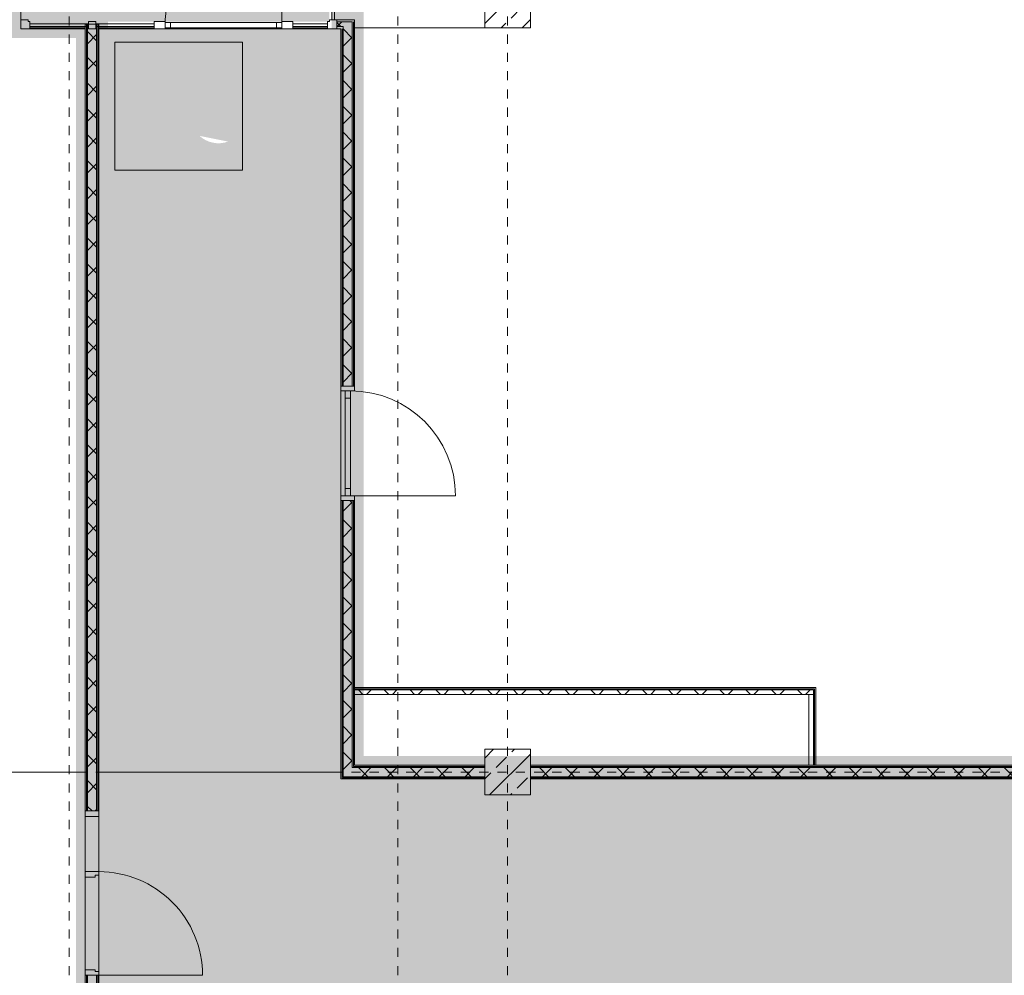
# Model space of a CAD drawing. Header units: metres. Extents: x -52 to 123, y -78 to 33.
# Tile 17 of 112: x 29 to 39, y -52 to -41. Entities that reach past the tile are written whole.
import ezdxf

# ---------------------------------------------------------------- set-up
doc = ezdxf.new("R2010")
doc.units = ezdxf.units.M
doc.linetypes.add('Rasterlinie', pattern=[0.019, 0.01, -0.003, 0.003, -0.003])
doc.linetypes.add('Über Schnittebene 1', pattern=[0.001, 0, -0.001])
for name, color, linetype, lineweight in [('A_Allgemeine Beschriftungen', 7, 'Continuous', 9), ('A_Detailelemente', 7, 'Continuous', 9), ('A_Fassadenelemente', 7, 'Continuous', 9), ('A_Fassadenpfosten', 7, 'Continuous', 9), ('A_Geschossdecken', 7, 'Continuous', 9), ('A_Importierte Elemente in Familien', 7, 'Continuous', 9), ('A_Linien_Ausserhalb des Bereichs', 7, 'Continuous', 9), ('A_Raster', 7, 'Continuous', 9), ('A_Tragwerksstützen', 7, 'Continuous', 9), ('A_Tragwerksstützen_Stahlbeton', 7, 'Continuous', 9), ('A_Türen', 7, 'Continuous', 9), ('A_Türen_Rahmen', 7, 'Continuous', 9), ('A_Wände', 7, 'Continuous', 9), ('A_Wände_Schraffur', 7, 'Continuous', 18)]:
    doc.layers.add(name, color=color, linetype=linetype, lineweight=lineweight)
pattern_1 = [(45, (1.421, 2.104), (-0.1414213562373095, 0.1414213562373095), []), (135, (1.421, 2.104), (-0.1414213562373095, -0.1414213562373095), [])]

# ---------------------------------------------------------------- blocks, each defined once
blk = doc.blocks.new('STB Stütze - rechteckig - STB 50 x 50-V15-BS_Übersicht_O1_BRANDSCHUTZ')
at = {"layer": 'A_Tragwerksstützen'}
h = blk.add_hatch(dxfattribs=at)
h.set_pattern_fill('FP_22', color=256, style=0, pattern_type=2)
h.set_pattern_definition([(45, (-32.535, 43.201), (-0.2283954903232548, 0.2283954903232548), []), (45, (-32.307, 43.201), (-0.2283954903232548, 0.2283954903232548), [0.161, -0.081])])
h.paths.add_polyline_path([(-0.2499999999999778, -0.2499999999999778), (0.2499999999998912, -0.2499999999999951), (0.2499999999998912, 0.2499999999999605), (-0.2499999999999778, 0.2499999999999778)], flags=0)
at = {"layer": 'A_Tragwerksstützen_Stahlbeton', "lineweight": 18}
for p, q in [((0.2499999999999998, 0.2499999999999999), (-0.2500000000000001, 0.2499999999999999)), ((-0.2500000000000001, 0.2499999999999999), (-0.2500000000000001, -0.2499999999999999)), ((0.2499999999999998, -0.2499999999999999), (0.2499999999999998, 0.2499999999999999)), ((-0.2500000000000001, -0.2499999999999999), (0.2499999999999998, -0.2499999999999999))]:
    blk.add_line(p, q, dxfattribs=at)
blk = doc.blocks.new('STB Stütze - rechteckig - STB 50 x 50-6936921-BS_Übersicht_O1_BRANDSCHUTZ')
at = {"layer": 'A_Tragwerksstützen'}
h = blk.add_hatch(dxfattribs=at)
h.set_pattern_fill('FP_30', color=256, style=0, pattern_type=2)
h.set_pattern_definition([(45, (-32.535, 51.60100000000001), (-0.2283954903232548, 0.2283954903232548), []), (45, (-32.307, 51.60100000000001), (-0.2283954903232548, 0.2283954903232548), [0.161, -0.081])])
h.paths.add_polyline_path([(-0.2499999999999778, -0.2500000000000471), (0.2500000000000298, -0.2500000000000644), (0.2500000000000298, 0.2499999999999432), (-0.2499999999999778, 0.2499999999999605), (-0.2499999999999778, -0.1749999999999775)], flags=0)
at = {"layer": 'A_Tragwerksstützen_Stahlbeton', "lineweight": 18}
for p, q in [((0.2499999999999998, 0.2499999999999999), (-0.2500000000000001, 0.2499999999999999)), ((-0.2500000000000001, 0.2499999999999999), (-0.2500000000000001, -0.2499999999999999)), ((0.2499999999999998, -0.2499999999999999), (0.2499999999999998, 0.2499999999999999)), ((-0.2500000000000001, -0.2499999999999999), (0.2499999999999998, -0.2499999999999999))]:
    blk.add_line(p, q, dxfattribs=at)
blk = doc.blocks.new('Systemelement - Verglasung-1795138-BS_Übersicht_O1_BRANDSCHUTZ')
at = {"layer": 'A_Fassadenelemente'}
for p, q in [((-0.1900000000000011, 0.01500000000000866), (0.1899999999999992, 0.01500000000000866)), ((-0.1900000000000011, -0.01499999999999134), (-0.1900000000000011, 0.01500000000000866)), ((0.1899999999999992, -0.01499999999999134), (0.1899999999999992, 0.01500000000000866)), ((0.1899999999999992, -0.01499999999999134), (-0.1900000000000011, -0.01499999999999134))]:
    blk.add_line(p, q, dxfattribs=at)
blk = doc.blocks.new('GSH_Fassade_Tuer_I_1fg_SZ - Standard-5748041-BS_Übersicht_O1_BRANDSCHUTZ')
at = {"layer": 'A_Türen'}
blk.add_line((0.6399999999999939, 1.501358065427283e-06), (0.6399999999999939, 1.280001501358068), dxfattribs=at)
blk.add_arc((0.6399999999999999, 1.501358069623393e-06), 1.279999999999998, 90.00000000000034, 180.0000000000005, dxfattribs=at)
at = {"layer": 'A_Türen_Rahmen'}
for p, q in [((-0.6399999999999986, 0.03000150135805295), (-0.5799999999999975, 0.03000150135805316)), ((-0.639999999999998, -0.029998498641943), (-0.6399999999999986, 0.03000150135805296)), ((-0.5799999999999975, 0.03000150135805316), (-0.5799999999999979, -0.02999849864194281)), ((-0.5799999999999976, 0.03000150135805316), (0.579999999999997, 0.0300015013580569)), ((0.5799999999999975, -0.02999849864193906), (0.579999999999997, 0.0300015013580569)), ((0.579999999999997, 0.0300015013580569), (0.6399999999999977, 0.0300015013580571)), ((0.6399999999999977, 0.0300015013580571), (0.6399999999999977, -0.02999849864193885)), ((-0.5799999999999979, -0.02999849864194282), (-0.639999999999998, -0.029998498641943)), ((0.5799999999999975, -0.02999849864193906), (-0.5799999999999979, -0.02999849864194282)), ((0.6399999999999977, -0.02999849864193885), (0.5799999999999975, -0.02999849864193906))]:
    blk.add_line(p, q, dxfattribs=at)
blk = doc.blocks.new('Systemelement - Verglasung-1795140-BS_Übersicht_O1_BRANDSCHUTZ')
at = {"layer": 'A_Fassadenelemente'}
for p, q in [((-0.3200000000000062, 0.015), (0.32, 0.015)), ((-0.3200000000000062, -0.015), (-0.3200000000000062, 0.015)), ((0.32, -0.015), (0.32, 0.015)), ((0.32, -0.015), (-0.3200000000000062, -0.015))]:
    blk.add_line(p, q, dxfattribs=at)
blk = doc.blocks.new('Systemelement - Verglasung-3298010-BS_Übersicht_O1_BRANDSCHUTZ')
at = {"layer": 'A_Fassadenelemente'}
for p, q in [((-0.3499999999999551, 0.01499999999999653), (0.3499999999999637, 0.01499999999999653)), ((-0.3499999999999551, -0.01500000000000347), (-0.3499999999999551, 0.01499999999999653)), ((0.3499999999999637, -0.01500000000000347), (0.3499999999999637, 0.01499999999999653)), ((0.3499999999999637, -0.01500000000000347), (-0.3499999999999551, -0.01500000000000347))]:
    blk.add_line(p, q, dxfattribs=at)
blk = doc.blocks.new('Eckpfosten L-förmig - L 12 x 12-1793895-BS_Übersicht_O1_BRANDSCHUTZ')
at = {"layer": 'A_Fassadenpfosten'}
for p, q in [((-0.03999999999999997, 0.04000000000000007), (-0.05999999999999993, 0.0400000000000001)), ((-0.05999999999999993, 0.0400000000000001), (-0.06000000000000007, -0.0399999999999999)), ((0.04000000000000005, 0.05999999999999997), (-0.03999999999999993, 0.06000000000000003)), ((-0.03999999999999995, 0.06000000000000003), (-0.03999999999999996, 0.04000000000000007)), ((0.04000000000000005, 0.05999999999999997), (0.03999999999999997, -0.04000000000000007)), ((-0.06000000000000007, -0.0399999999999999), (0.03999999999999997, -0.04000000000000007))]:
    blk.add_line(p, q, dxfattribs=at)
blk = doc.blocks.new('Eckpfosten L-förmig - L 12 x 12-V48-BS_Übersicht_O1_BRANDSCHUTZ')
at = {"layer": 'A_Fassadenpfosten'}
for p, q in [((0.04000000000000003, 0.03999999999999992), (-0.05999999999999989, 0.0400000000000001)), ((-0.05999999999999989, 0.04000000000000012), (-0.06000000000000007, -0.0399999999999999)), ((0.03999999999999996, -0.06), (0.04000000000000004, 0.03999999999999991)), ((-0.06000000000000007, -0.03999999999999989), (-0.04000000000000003, -0.03999999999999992)), ((-0.04000000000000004, -0.05999999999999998), (-0.04000000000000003, -0.03999999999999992)), ((-0.04000000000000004, -0.05999999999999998), (0.03999999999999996, -0.06))]:
    blk.add_line(p, q, dxfattribs=at)
blk = doc.blocks.new('Systemelement - Verglasung-V51-BS_Übersicht_O1_BRANDSCHUTZ')
at = {"layer": 'A_Fassadenelemente'}
for p, q in [((-0.3200000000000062, 0.015), (0.32, 0.015)), ((-0.3200000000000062, -0.015), (-0.3200000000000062, 0.015)), ((0.32, -0.015), (0.32, 0.015)), ((0.32, -0.015), (-0.3200000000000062, -0.015))]:
    blk.add_line(p, q, dxfattribs=at)
blk = doc.blocks.new('Pfosten rechteckig - 80x80-1795141-BS_Übersicht_O1_BRANDSCHUTZ')
at = {"layer": 'A_Fassadenpfosten'}
for p, q in [((0.04, 0.04), (-0.04, 0.04)), ((-0.04, 0.04), (-0.04, -0.04)), ((0.04, 0.04), (0.04, -0.04)), ((-0.04, -0.04), (0.04, -0.04))]:
    blk.add_line(p, q, dxfattribs=at)
blk = doc.blocks.new('Pfosten rechteckig - 80x120-1795117-BS_Übersicht_O1_BRANDSCHUTZ')
at = {"layer": 'A_Fassadenpfosten'}
for p, q in [((0.06, 0.04000000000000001), (-0.06, 0.04000000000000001)), ((-0.06, 0.04000000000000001), (-0.06, 0.03000150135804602)), ((0.06, 0.04000000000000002), (0.06, -0.04)), ((-0.06, -0.02999849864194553), (-0.06, -0.04000000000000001)), ((-0.06, -0.04), (0.06, -0.04))]:
    blk.add_line(p, q, dxfattribs=at)
blk = doc.blocks.new('Pfosten rechteckig - 80x120-V52-BS_Übersicht_O1_BRANDSCHUTZ')
at = {"layer": 'A_Fassadenpfosten'}
for p, q in [((0.06, 0.04000000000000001), (-0.06, 0.04000000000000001)), ((-0.06, 0.04000000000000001), (-0.06, -0.04000000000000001)), ((0.06, 0.04000000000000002), (0.06, 0.03000150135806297)), ((-0.06, -0.04), (0.06, -0.04)), ((0.06, -0.02999849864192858), (0.06, -0.04))]:
    blk.add_line(p, q, dxfattribs=at)
blk = doc.blocks.new('GSH_Tuer_I_1flg_SZ_OL_SL - 1800_1135x3000_2135_Voll-6395427-BS_Übersicht_O1_BRANDSCHUTZ')
at = {"layer": 'A_Türen'}
for p, q in [((0.8999999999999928, 1.224434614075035), (0.8999999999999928, 0.0894346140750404)), ((-0.2350000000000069, 0.0894346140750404), (-0.900000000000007, 0.0894346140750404))]:
    blk.add_line(p, q, dxfattribs=at)
at = {"layer": 'A_Türen', "linetype": 'Über Schnittebene 1'}
for p, q in [((-0.900000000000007, 0.0894346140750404), (0.8999999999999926, 0.0894346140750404)), ((0.8999999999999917, -0.06056538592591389), (-0.9000000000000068, -0.06056538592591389))]:
    blk.add_line(p, q, dxfattribs=at)
at = {"layer": 'A_Türen'}
blk.add_arc((0.8999999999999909, 0.08943461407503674), 1.134999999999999, 89.99999999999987, 179.9999999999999, dxfattribs=at)
at = {"layer": 'A_Türen_Rahmen'}
for p, q in [((-0.8400000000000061, 0.08920078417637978), (-0.9000000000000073, 0.08920078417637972)), ((-0.8400000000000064, -0.06079921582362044), (-0.8400000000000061, 0.08920078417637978)), ((-0.2350000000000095, 0.08920078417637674), (-0.840000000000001, 0.08920078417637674)), ((-0.195000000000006, 0.0892007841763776), (-0.235000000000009, 0.08920078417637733)), ((-0.235000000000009, 0.08920078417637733), (-0.2350000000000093, -0.06079921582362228)), ((-0.1950000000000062, 0.04920078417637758), (-0.195000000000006, 0.0892007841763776)), ((-0.1750000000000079, 0.04920078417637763), (-0.1950000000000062, 0.04920078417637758)), ((-0.1750000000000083, -0.06079921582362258), (-0.1750000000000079, 0.04920078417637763)), ((0.8599999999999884, 0.04920078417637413), (0.8399999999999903, 0.0492007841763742)), ((0.8399999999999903, 0.0492007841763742), (0.83999999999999, -0.06079921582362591)), ((0.8999999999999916, 0.08920078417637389), (0.8599999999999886, 0.08920078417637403)), ((0.8599999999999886, 0.08920078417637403), (0.8599999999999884, 0.04920078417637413)), ((-0.9000000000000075, -0.06079921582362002), (-0.8400000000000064, -0.06079921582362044)), ((-0.840000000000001, -0.06079921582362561), (-0.2350000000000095, -0.06079921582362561)), ((-0.2350000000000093, -0.06079921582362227), (-0.1750000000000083, -0.06079921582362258)), ((0.83999999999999, -0.06079921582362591), (0.899999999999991, -0.06079921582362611))]:
    blk.add_line(p, q, dxfattribs=at)
blk = doc.blocks.new('IPRO_Fassade_Tuer_1flg - IT-5489160-BS_Übersicht_O1_BRANDSCHUTZ')
at = {"layer": 'A_Türen'}
blk.add_line((-0.574999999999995, -0.0300015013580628), (-0.574999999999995, -1.179833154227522), dxfattribs=at)
blk.add_arc((-0.5749999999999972, -0.02987719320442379), 1.149955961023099, 269.9999999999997, 359.9750872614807, dxfattribs=at)
at = {"layer": 'A_Türen_Rahmen'}
for p, q in [((-0.4949999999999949, 0.02999849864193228), (-0.5749999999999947, 0.02999849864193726)), ((-0.4949999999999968, -0.03000150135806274), (-0.4949999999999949, 0.02999849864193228)), ((0.4949999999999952, 0.02999849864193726), (-0.4949999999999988, 0.02999849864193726)), ((0.5749999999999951, 0.02999849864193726), (0.4949999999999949, 0.02999849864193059)), ((0.4949999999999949, 0.02999849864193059), (0.4949999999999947, -0.03000150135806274)), ((-0.574999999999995, -0.03000150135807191), (-0.4949999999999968, -0.03000150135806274)), ((-0.4949999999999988, -0.03000150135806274), (0.4949999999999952, -0.03000150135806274)), ((0.4949999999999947, -0.03000150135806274), (0.5749999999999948, -0.03000150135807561))]:
    blk.add_line(p, q, dxfattribs=at)
blk = doc.blocks.new('Pfosten rechteckig - 50x150-5487252-BS_Übersicht_O1_BRANDSCHUTZ')
at = {"layer": 'A_Fassadenpfosten'}
for p, q in [((0, 0.07499999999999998), (-0.05, 0.07499999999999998)), ((-0.05, 0.07499999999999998), (-0.05, -0.07499999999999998)), ((0, 0.07499999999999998), (0, -0.07499999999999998)), ((-0.05, -0.07499999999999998), (0, -0.07499999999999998))]:
    blk.add_line(p, q, dxfattribs=at)
blk = doc.blocks.new('Pfosten rechteckig - 50x150-5487253-BS_Übersicht_O1_BRANDSCHUTZ')
at = {"layer": 'A_Fassadenpfosten'}
for p, q in [((0, 0.07499999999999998), (-0.05, 0.07499999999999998)), ((-0.05, 0.07499999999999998), (-0.05, -0.07499999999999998)), ((0, 0.07499999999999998), (0, -0.07499999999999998)), ((-0.05, -0.07499999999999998), (0, -0.07499999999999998))]:
    blk.add_line(p, q, dxfattribs=at)
blk = doc.blocks.new('Fluchtweg - Pfeil 1 - Pfeil  1_RW-4646428-BS_Übersicht_O1_BRANDSCHUTZ')
at = {"layer": 'A_Allgemeine Beschriftungen'}
for points in [[(-0.00406858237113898, 2.146699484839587e-16), (-0.00140641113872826, 0.002662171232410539), (-0.001406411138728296, -0.002662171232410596)], [(0.005931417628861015, -0.001200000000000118), (-0.001406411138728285, -0.001200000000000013), (-0.001406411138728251, 0.001199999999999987), (0.005931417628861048, 0.001199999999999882)]]:
    blk.add_hatch(color=256, dxfattribs=at).paths.add_polyline_path(points, flags=0)
blk = doc.blocks.new('Brandmelder DIN ISO 23601 - Brandmelder-7036843-BS_Übersicht_O1_BRANDSCHUTZ')
at = {"layer": 'A_Importierte Elemente in Familien'}
h = blk.add_hatch(color=256, dxfattribs=at)
edge = h.paths.add_edge_path(flags=0)
edge.add_line((-0.002467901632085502, 0.002712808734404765), (-0.002467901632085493, 0.001238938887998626))
edge.add_line((-0.002467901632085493, 0.001238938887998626), (-0.002027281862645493, 0.001238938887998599))
edge.add_line((-0.002027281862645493, 0.001238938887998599), (-0.002027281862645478, -0.00112065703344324))
edge.add_line((-0.002155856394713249, -0.001120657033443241), (-0.002027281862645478, -0.00112065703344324))
edge.add_line((-0.002155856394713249, -0.001120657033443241), (-0.002155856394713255, -0.000303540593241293))
edge.add_line((-0.002155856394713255, -0.0003035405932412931), (-0.00221021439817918, -0.0001129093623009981))
edge.add_arc((-0.002446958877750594, -0.00019667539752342), 0.000251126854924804, 19.48503514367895, 160.6502538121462)
edge.add_line((-0.002683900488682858, -0.0001134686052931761), (-0.002683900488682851, -0.001373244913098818))
edge.add_line((-0.002683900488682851, -0.001373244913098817), (-0.002075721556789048, -0.002539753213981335))
edge.add_line((-0.002075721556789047, -0.002672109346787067), (-0.002075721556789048, -0.002539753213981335))
edge.add_line((-0.002075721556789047, -0.002672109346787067), (-0.0002212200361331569, -0.002672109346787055))
edge.add_line((-0.0002212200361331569, -0.002672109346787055), (-0.0002212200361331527, -0.003341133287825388))
edge.add_line((-0.0002212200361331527, -0.003341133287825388), (-0.003341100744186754, -0.003341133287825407))
edge.add_line((-0.003341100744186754, -0.003341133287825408), (-0.003341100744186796, 0.003341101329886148))
edge.add_line((-0.003341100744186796, 0.003341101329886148), (-0.0009763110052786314, 0.003341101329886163))
edge.add_line((-0.0009763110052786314, 0.003341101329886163), (-0.0009763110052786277, 0.002712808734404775))
edge.add_line((-0.0009763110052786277, 0.002712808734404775), (-0.002467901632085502, 0.002712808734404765))
h = blk.add_hatch(color=256, dxfattribs=at)
edge = h.paths.add_edge_path(flags=0)
edge.add_line((-0.0004104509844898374, -0.0002696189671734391), (-0.0003859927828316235, -0.000231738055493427))
edge.add_line((-0.000419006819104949, -0.0002847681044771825), (-0.0004104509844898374, -0.0002696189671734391))
edge = h.paths.add_edge_path(flags=0)
edge.add_line((-0.0008851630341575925, -4.099037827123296e-06), (-0.000885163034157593, 7.129604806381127e-06))
edge.add_line((-0.0009633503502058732, -4.099037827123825e-06), (-0.0008851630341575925, -4.099037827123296e-06))
edge = h.paths.add_edge_path(flags=0)
edge.add_line((-0.001441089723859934, 0.0001774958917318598), (-0.001441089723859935, 0.0002505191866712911))
edge.add_line((-0.001543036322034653, 0.0001774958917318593), (-0.001441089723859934, 0.0001774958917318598))
edge = h.paths.add_edge_path(flags=0)
edge.add_line((0.002021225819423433, 0.00196148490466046), (0.0009645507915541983, 0.001633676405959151))
edge.add_line((0.0009645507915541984, 0.001633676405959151), (0.001140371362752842, 0.0005473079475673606))
edge.add_line((0.001140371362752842, 0.0005473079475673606), (0.0005895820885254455, -0.0008552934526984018))
edge.add_line((0.0005895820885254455, -0.0008552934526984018), (0.001136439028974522, -0.001623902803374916))
edge.add_line((0.001136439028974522, -0.001623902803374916), (0.001136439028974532, -0.003341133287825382))
edge.add_line((0.001136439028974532, -0.003341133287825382), (-0.0002212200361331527, -0.00334113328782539))
edge.add_line((-0.0002212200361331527, -0.00334113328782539), (-0.0002212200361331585, -0.002287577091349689))
edge.add_arc((-0.0004260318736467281, -0.001868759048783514), 0.0004662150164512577, 296.0597167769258, 351.2581299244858)
edge.add_line((3.476716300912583e-05, -0.001939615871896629), (3.476716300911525e-05, -0.0002322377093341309))
edge.add_arc((-0.0001757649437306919, -0.0003601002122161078), 0.0002463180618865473, 31.27157321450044, 148.5923489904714)
edge.add_line((-0.0004313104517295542, -0.000284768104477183), (-0.000419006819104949, -0.0002847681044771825))
edge.add_line((-0.0004313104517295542, -0.000284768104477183), (-0.0004313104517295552, -1.72525404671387e-05))
edge.add_arc((-0.0006610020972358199, -5.653615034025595e-05), 0.0002330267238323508, 9.705258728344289, 164.1444958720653)
edge.add_line((-0.0009633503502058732, -4.099037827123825e-06), (-0.0009633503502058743, 0.0001935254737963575))
edge.add_arc((-0.00121357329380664, 0.0001268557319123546), 0.0002589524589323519, 14.91936452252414, 151.4743111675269)
edge.add_line((-0.001543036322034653, 0.0001774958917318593), (-0.00154303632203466, 0.00123893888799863))
edge.add_line((-0.00154303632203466, 0.00123893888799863), (-0.0009763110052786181, 0.001238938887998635))
edge.add_line((-0.0009763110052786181, 0.001238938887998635), (-0.0009763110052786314, 0.003341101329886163))
edge.add_line((-0.0009763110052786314, 0.003341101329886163), (0.002021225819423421, 0.003341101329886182))
edge.add_line((0.002021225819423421, 0.003341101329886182), (0.002021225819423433, 0.00196148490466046))
h = blk.add_hatch(color=256, dxfattribs=at)
edge = h.paths.add_edge_path(flags=0)
edge.add_line((0.003341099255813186, 0.00334110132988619), (0.003341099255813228, -0.003341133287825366))
edge.add_line((0.003341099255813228, -0.003341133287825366), (0.001136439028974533, -0.003341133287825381))
edge.add_line((0.001136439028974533, -0.003341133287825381), (0.001136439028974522, -0.001623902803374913))
edge.add_arc((0.002245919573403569, -0.001540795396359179), 0.001112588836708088, 184.2838313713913, 228.6293256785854)
edge.add_arc((0.002432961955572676, -0.001078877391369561), 0.00159142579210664, 234.5778982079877, 279.8555089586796)
edge.add_line((0.002705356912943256, -0.002646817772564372), (0.002705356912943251, -0.001941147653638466))
edge.add_line((0.002705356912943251, -0.001941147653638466), (0.002694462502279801, -0.001578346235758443))
edge.add_line((0.002694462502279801, -0.001578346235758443), (0.002705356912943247, -0.001226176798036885))
edge.add_line((0.002705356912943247, -0.001226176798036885), (0.002705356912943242, -0.0005055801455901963))
edge.add_line((0.002705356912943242, -0.0005055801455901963), (0.002702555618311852, -0.0001150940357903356))
edge.add_line((0.002702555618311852, -0.0001150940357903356), (0.002705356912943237, 0.0002291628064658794))
edge.add_line((0.002705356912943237, 0.0002291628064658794), (0.002705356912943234, 0.000951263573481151))
edge.add_arc((0.003490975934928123, 0.002307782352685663), 0.001567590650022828, 224.4196320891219, 239.9230017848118, ccw=False)
edge.add_arc((0.003312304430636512, 0.002106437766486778), 0.001299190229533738, 186.4059159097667, 223.5925616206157, ccw=False)
edge.add_line((0.002021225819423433, 0.001961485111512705), (0.002021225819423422, 0.003341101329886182))
edge.add_line((0.002021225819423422, 0.003341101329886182), (0.003341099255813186, 0.00334110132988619))
h = blk.add_hatch(color=256, dxfattribs=at)
edge = h.paths.add_edge_path(flags=0)
edge.add_line((-0.002254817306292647, 0.001975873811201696), (-0.002135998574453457, 0.001975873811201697))
edge.add_line((-0.002254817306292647, 0.001975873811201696), (-0.00225481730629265, 0.002516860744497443))
edge.add_line((-0.00225481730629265, 0.002516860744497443), (-0.001189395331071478, 0.002516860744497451))
edge.add_line((-0.001189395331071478, 0.002516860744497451), (-0.001189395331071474, 0.001975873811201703))
edge.add_line((-0.001311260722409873, 0.001975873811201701), (-0.001189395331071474, 0.001975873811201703))
edge.add_arc((-0.001723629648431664, 0.001981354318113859), 0.0004124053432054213, 359.2385667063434, 540.7614332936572)
h = blk.add_hatch(color=256, dxfattribs=at)
edge = h.paths.add_edge_path(flags=0)
edge.add_arc((-0.001723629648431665, 0.001981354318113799), 0.0004124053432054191, 180.7614332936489, 359.238566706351)
edge.add_line((-0.001189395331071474, 0.001975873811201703), (-0.001311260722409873, 0.001975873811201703))
edge.add_line((-0.001189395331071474, 0.001975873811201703), (-0.001189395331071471, 0.001434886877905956))
edge.add_line((-0.001189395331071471, 0.001434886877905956), (-0.001428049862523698, 0.001434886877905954))
edge.add_line((-0.001428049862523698, 0.001434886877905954), (-0.001428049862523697, 0.001238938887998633))
edge.add_line((-0.00154303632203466, 0.001238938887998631), (-0.001428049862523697, 0.001238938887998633))
edge.add_arc((-0.001785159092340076, 0.001244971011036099), 0.0002421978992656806, 358.5728574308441, 541.4271425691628)
edge.add_line((-0.002088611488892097, 0.001238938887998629), (-0.002027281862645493, 0.0012389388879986))
edge.add_line((-0.002088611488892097, 0.001238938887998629), (-0.002088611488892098, 0.00143488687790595))
edge.add_line((-0.002088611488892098, 0.00143488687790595), (-0.002254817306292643, 0.001434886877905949))
edge.add_line((-0.002254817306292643, 0.001434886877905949), (-0.002254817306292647, 0.001975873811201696))
edge.add_line((-0.002254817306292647, 0.001975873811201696), (-0.002135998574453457, 0.001975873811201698))
h = blk.add_hatch(color=256, dxfattribs=at)
edge = h.paths.add_edge_path(flags=0)
edge.add_arc((0.002682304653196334, 0.00119282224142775), 0.001395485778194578, 189.6059068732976, 216.7551333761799)
edge.add_arc((0.002446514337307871, 0.0008750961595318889), 0.001022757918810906, 210.3855511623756, 284.4978676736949)
edge.add_line((0.002702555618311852, -0.0001150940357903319), (0.002705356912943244, -0.0005055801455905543))
edge.add_arc((0.003218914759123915, 0.002198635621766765), 0.002752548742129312, 242.9553600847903, 259.2470052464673, ccw=False)
edge.add_arc((0.002966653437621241, 0.001607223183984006), 0.002111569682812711, 210.1294976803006, 241.75515556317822, ccw=False)
edge.add_line((0.00114037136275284, 0.0005473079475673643), (0.0009645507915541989, 0.001633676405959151))
edge.add_arc((0.0001178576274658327, 0.0007804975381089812), 0.001201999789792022, 8.586404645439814, 45.21860566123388, ccw=False)
h = blk.add_hatch(color=256, dxfattribs=at)
edge = h.paths.add_edge_path(flags=0)
edge.add_arc((0.003327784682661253, 0.001482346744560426), 0.001399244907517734, 159.8611230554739, 243.5874614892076)
edge.add_line((0.002705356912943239, 0.0002291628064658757), (0.002702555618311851, -0.0001150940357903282))
edge.add_arc((0.00371151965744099, 0.001593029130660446), 0.001983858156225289, 205.7146269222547, 239.4302581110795, ccw=False)
edge.add_arc((-0.001008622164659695, -0.0002391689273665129), 0.003089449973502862, 18.32656048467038, 31.17235520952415)
edge.add_arc((0.001044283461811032, 0.0008715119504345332), 0.0007663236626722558, 39.59896584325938, 95.97218717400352)
edge.add_line((0.0009645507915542, 0.001633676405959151), (0.002021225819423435, 0.00196148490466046))
h = blk.add_hatch(color=256, dxfattribs=at)
edge = h.paths.add_edge_path(flags=0)
edge.add_line((0.002705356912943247, -0.001226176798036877), (0.002694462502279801, -0.001578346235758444))
edge.add_arc((0.002879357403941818, -0.0001194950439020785), 0.001470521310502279, 242.0142221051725, 262.77683994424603, ccw=False)
edge.add_arc((0.003389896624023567, 0.0005059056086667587), 0.002267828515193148, 220.2675334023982, 238.0351821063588, ccw=False)
edge.add_arc((0.001070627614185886, -0.001458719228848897), 0.0007717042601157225, 40.26753340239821, 128.5615330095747)
edge.add_line((0.000589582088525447, -0.0008552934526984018), (0.001140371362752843, 0.0005473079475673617))
edge.add_arc((0.002844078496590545, 0.0004649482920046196), 0.001696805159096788, 177.2323940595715, 265.3105741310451)
h = blk.add_hatch(color=256, dxfattribs=at)
edge = h.paths.add_edge_path(flags=0)
edge.add_arc((0.002095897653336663, -0.0008907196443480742), 0.0009116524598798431, 214.9220074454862, 311.0389025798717)
edge.add_line((0.002694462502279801, -0.001578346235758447), (0.002705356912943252, -0.001941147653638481))
edge.add_arc((0.002179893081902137, -0.000491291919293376), 0.001540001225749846, 227.3461867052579, 289.9217778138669, ccw=False)
edge.add_line((0.001136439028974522, -0.001623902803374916), (0.000589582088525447, -0.0008552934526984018))
edge.add_arc((0.000501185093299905, -0.001770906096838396), 0.0009198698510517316, 22.924189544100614, 84.48552141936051, ccw=False)
at = {"layer": 'A_Allgemeine Beschriftungen'}
for p, q in [((-0.003499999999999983, -0.003499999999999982), (-0.003500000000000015, 0.003500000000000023)), ((-0.003500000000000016, 0.003500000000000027), (0.003499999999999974, 0.003500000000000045)), ((0.003499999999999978, 0.003500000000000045), (0.003499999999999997, -0.003499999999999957)), ((0.003499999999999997, -0.003499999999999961), (-0.00349999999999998, -0.003499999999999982))]:
    blk.add_line(p, q, dxfattribs=at)
at = {"layer": 'A_Importierte Elemente in Familien', "flags": 128}
for points in [[(0.003499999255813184, 0.003500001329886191), (0.001749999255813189, 0.00350000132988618), (-7.441868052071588e-10, 0.003500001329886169), (-0.0017500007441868, 0.003500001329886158), (-0.003500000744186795, 0.003500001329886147)], [(-0.003500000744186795, 0.003500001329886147), (-0.003500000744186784, 0.001750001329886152), (-0.003500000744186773, 1.329886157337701e-09), (-0.003500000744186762, -0.001749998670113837), (-0.003500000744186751, -0.003499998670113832)], [(0.003499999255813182, 0.003500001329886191), (0.001749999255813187, 0.00350000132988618), (-7.4418680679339e-10, 0.003500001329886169), (-0.001750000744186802, 0.003500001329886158), (-0.003500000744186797, 0.003500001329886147)], [(-0.003500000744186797, 0.003500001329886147), (-0.003500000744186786, 0.001750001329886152), (-0.003500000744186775, 1.329886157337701e-09), (-0.003500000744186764, -0.001749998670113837), (-0.003500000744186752, -0.003499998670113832)], [(0.003499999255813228, -0.003499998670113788), (0.003499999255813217, -0.001749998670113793), (0.003499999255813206, 1.329886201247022e-09), (0.003499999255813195, 0.001750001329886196), (0.003499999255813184, 0.003500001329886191)], [(0.003499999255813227, -0.003499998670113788), (0.003499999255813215, -0.001749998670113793), (0.003499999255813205, 1.329886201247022e-09), (0.003499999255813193, 0.001750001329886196), (0.003499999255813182, 0.003500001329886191)], [(-0.003500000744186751, -0.003499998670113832), (-0.001750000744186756, -0.003499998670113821), (-7.441867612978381e-10, -0.00349999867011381), (0.001749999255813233, -0.003499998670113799), (0.003499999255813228, -0.003499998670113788)], [(-0.003500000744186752, -0.003499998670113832), (-0.001750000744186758, -0.003499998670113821), (-7.441867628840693e-10, -0.00349999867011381), (0.001749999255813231, -0.003499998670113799), (0.003499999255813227, -0.003499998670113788)]]:
    blk.add_lwpolyline(points, dxfattribs=at)

msp = doc.modelspace()

# ---------------------------------------------------------------- hatches: boundary and pattern name
at = {"layer": 'A_Detailelemente', "true_color": 0x499c4b}
h = msp.add_hatch(color=95, dxfattribs=at)
h.paths.add_polyline_path([(70.72600751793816, -41.27696157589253), (74.00600751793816, -41.27696157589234), (74.00600751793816, -40.44696157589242), (82.48000751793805, -40.44696157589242), (82.48000751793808, -33.34696157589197), (20.23200751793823, -33.346961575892), (20.23200751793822, -40.44696157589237), (28.70600751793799, -40.44732956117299), (28.70600751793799, -41.27696157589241), (32.00600751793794, -41.27696157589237), (32.00600751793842, -40.44696157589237), (49.10600751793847, -40.44696157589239), (49.10600751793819, -41.27696157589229), (53.60600751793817, -41.27696157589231), (53.60832270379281, -40.44696157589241), (70.70600751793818, -40.44696157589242), (70.70600751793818, -41.27696157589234)], flags=0)
h.paths.add_polyline_path([(24.20600751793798, -37.64696157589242), (24.20600751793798, -37.34696157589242), (24.50600751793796, -37.34696157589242), (24.26600751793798, -37.40696157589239), (24.25963446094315, -37.43245380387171)], flags=0)
h.paths.add_polyline_path([(79.40600751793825, -37.64696157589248), (79.40600751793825, -37.34696157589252), (79.70600751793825, -37.34696157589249), (79.46600751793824, -37.4069615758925)], flags=0)
h.paths.add_polyline_path([(24.20600751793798, -36.44696157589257), (24.20600751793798, -36.14696157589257), (24.50600751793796, -36.14696157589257), (24.26587298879, -36.20749969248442)], flags=0)
h.paths.add_polyline_path([(79.40600751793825, -36.44696157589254), (79.40600751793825, -36.14696157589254), (79.70600751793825, -36.14696157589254), (79.46600751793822, -36.20696157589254)], flags=0)
h.paths.add_polyline_path([(32.20601961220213, -35.12610972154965), (32.20600751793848, -35.12610934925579), (32.7045892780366, -35.12610972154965)], flags=0)
h.paths.add_polyline_path([(39.35579602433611, -34.95196271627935), (39.35600751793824, -34.95196157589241), (39.05600751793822, -34.95034395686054)], flags=0)
at = {"layer": 'A_Detailelemente', "true_color": 0xebdb14}
msp.add_hatch(color=40, dxfattribs=at).paths.add_polyline_path([(61.00619741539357, -52.07196157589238), (82.58100751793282, -52.0719615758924), (82.5810075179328, -51.82196157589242), (29.48100751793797, -51.82196157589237), (29.48100751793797, -41.35696157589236), (29.581007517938, -41.35696157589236), (29.581007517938, -41.27696157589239), (28.70600751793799, -41.27696157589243), (28.70600751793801, -40.44696157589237), (20.23200751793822, -40.44696157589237), (20.2320075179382, -40.64696157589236), (28.52600751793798, -40.64696157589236), (28.52600751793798, -41.45696157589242), (29.231007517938, -41.45696157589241), (29.231007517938, -52.07196157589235), (61.00600751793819, -52.07196157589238)], flags=0)
h = msp.add_hatch(color=40, dxfattribs=at)
h.paths.add_polyline_path([(47.94366780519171, -49.57196157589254), (70.58100751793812, -49.57142448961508), (70.5810075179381, -41.35696157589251), (70.6810075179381, -41.35696157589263), (70.68100751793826, -40.44696157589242), (53.60600751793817, -40.44696157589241), (53.60600751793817, -41.27696157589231), (49.10600751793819, -41.27696157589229), (49.10515566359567, -40.44696157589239), (32.03100751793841, -40.44696157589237), (32.03100751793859, -41.35696157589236), (32.13100751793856, -41.35696157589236), (32.13100751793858, -49.5719615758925), (46.7245415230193, -49.5719615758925)], flags=0)
h.paths.add_polyline_path([(32.38100751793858, -49.3219615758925), (32.38100751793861, -40.64696157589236), (48.9260075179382, -40.64696157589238), (48.9260075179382, -41.4569615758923), (53.78600751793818, -41.4569615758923), (53.78600751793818, -40.6469615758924), (70.33100751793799, -40.64696157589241), (70.33100751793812, -49.32196157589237), (32.48865935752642, -49.3219615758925)], flags=0)
at = {"layer": 'A_Detailelemente', "true_color": 0xc2e2c4}
msp.add_hatch(color=254, dxfattribs=at).paths.add_polyline_path([(65.63100751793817, -51.8219615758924), (82.58100751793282, -51.82196157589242), (82.58100751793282, -49.57196157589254), (74.50600751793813, -49.57196157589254), (74.50419159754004, -41.35696157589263), (70.58100751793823, -41.35696157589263), (70.58100751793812, -49.57196157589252), (32.13100751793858, -49.57196157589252), (32.13100751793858, -41.35696157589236), (29.48100751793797, -41.35696157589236), (29.4810075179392, -51.82196157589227), (65.01143575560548, -51.8219615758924)], flags=0)
at = {"layer": 'A_Wände_Schraffur', "lineweight": 9}
h = msp.add_hatch(dxfattribs=at)
h.set_pattern_fill('FP_2', color=256, style=0, pattern_type=2)
h.set_pattern_definition(pattern_1)
h.paths.add_polyline_path([(32.09502613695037, -41.33196157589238), (32.25600751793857, -41.33196157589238), (32.25600751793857, -41.28196157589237), (32.08600751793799, -41.28196157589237), (32.08600751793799, -41.33196157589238)], flags=0)
h = msp.add_hatch(dxfattribs=at)
h.set_pattern_fill('FP_2', color=256, style=0, pattern_type=2)
h.set_pattern_definition(pattern_1)
h.paths.add_polyline_path([(29.44444054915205, -51.84696157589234), (29.45600751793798, -51.84696157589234), (29.45600751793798, -51.72196157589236), (29.35600751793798, -51.72338628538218), (29.35600751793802, -51.84696157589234)], flags=0)
h.paths.add_polyline_path([(29.35600751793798, -49.92196157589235), (29.45600751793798, -49.92196157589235), (29.45600751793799, -41.30696157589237), (29.35600751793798, -41.30696157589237), (29.35600751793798, -49.85600225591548)], flags=0)
h = msp.add_hatch(dxfattribs=at)
h.set_pattern_fill('FP_2', color=256, style=0, pattern_type=2)
h.set_pattern_definition(pattern_1)
h.paths.add_polyline_path([(32.25600751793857, -49.5469615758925), (32.25600751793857, -46.5219615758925), (32.15600751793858, -46.5219615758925), (32.15600751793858, -49.5469615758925), (32.21582650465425, -49.5469615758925)], flags=0)
h.paths.add_polyline_path([(32.15600751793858, -45.2719615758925), (32.25600751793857, -45.2719615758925), (32.25600751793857, -41.33196157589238), (32.15600751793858, -41.33196157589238), (32.15600751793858, -43.99696157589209)], flags=0)
h = msp.add_hatch(dxfattribs=at)
h.set_pattern_fill('FP_2', color=256, style=0, pattern_type=2)
h.set_pattern_definition(pattern_1)
h.paths.add_polyline_path([(37.25600751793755, -48.64647157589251), (37.30600751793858, -48.64647157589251), (37.30600751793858, -48.59647157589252), (32.28100751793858, -48.5964715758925), (32.28100751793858, -48.64647157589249), (36.97153126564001, -48.64647157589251)], flags=0)
h = msp.add_hatch(dxfattribs=at)
h.set_pattern_fill('FP_2', color=256, style=0, pattern_type=2)
h.set_pattern_definition(pattern_1)
h.paths.add_polyline_path([(32.25600751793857, -49.5469615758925), (33.70600751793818, -49.5469615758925), (33.70600751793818, -49.44696157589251), (32.25600751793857, -49.44696157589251), (32.25600751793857, -49.49696157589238)], flags=0)
h = msp.add_hatch(dxfattribs=at)
h.set_pattern_fill('FP_2', color=256, style=0, pattern_type=2)
h.set_pattern_definition(pattern_1)
h.paths.add_polyline_path([(34.20600751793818, -49.54696157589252), (40.9060075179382, -49.54696157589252), (40.9060075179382, -49.44696157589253), (34.20600751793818, -49.44696157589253), (34.20600751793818, -49.49696157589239)], flags=0)

# ---------------------------------------------------------------- linework, layer by layer
at = {"layer": 'A_Geschossdecken'}
for p, q in [((28.62600751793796, -41.25696157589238), (28.62600751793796, -40.55696157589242)), ((29.33100751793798, -41.34696157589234), (28.72600751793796, -41.34696157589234)), ((29.33100751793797, -41.35696157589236), (28.72600751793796, -41.35696157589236)), ((30.08600751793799, -41.34696157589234), (29.4809494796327, -41.34696157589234)), ((30.08600751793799, -41.35696157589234), (29.48100751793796, -41.35696157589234)), ((31.48600751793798, -41.35696157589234), (30.20600751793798, -41.35696157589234)), ((31.98600751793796, -41.34696157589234), (31.60600751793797, -41.34696157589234)), ((31.98600751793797, -41.35696157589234), (31.60600751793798, -41.35696157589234)), ((33.70600751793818, -41.34696157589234), (32.28100751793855, -41.34696157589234)), ((32.13100751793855, -46.47196157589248), (32.13100751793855, -45.32196157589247)), ((28.20600751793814, -49.49696157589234), (29.33100751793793, -49.49696157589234)), ((32.13100751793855, -49.49696157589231), (29.48100751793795, -49.49696157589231)), ((29.48100751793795, -49.92196157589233), (29.48100751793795, -51.72196157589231)), ((29.33100751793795, -51.66200409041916), (29.33100751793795, -50.64691906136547))]:
    msp.add_line(p, q, dxfattribs=at)
at = {"layer": 'A_Linien_Ausserhalb des Bereichs'}
for p, q in [((29.33100751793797, -41.3469615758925), (28.72600751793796, -41.3469615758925)), ((30.08600751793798, -41.34696157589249), (29.4809494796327, -41.3469615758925)), ((31.98600751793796, -41.34696157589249), (31.60600751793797, -41.34696157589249))]:
    msp.add_line(p, q, dxfattribs=at)
at = {"layer": 'A_Raster', "linetype": 'Rasterlinie'}
for p, q in [((29.15600751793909, -64.1202091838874), (29.15600751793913, 31.55705536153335)), ((32.75600751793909, -64.1202091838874), (32.75600751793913, 31.55705536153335)), ((33.95600751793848, -64.1202091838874), (33.95600751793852, 31.55705536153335)), ((9.845868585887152, -49.49696157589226), (94.58744689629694, -49.49696157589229))]:
    msp.add_line(p, q, dxfattribs=at)
at = {"layer": 'A_Wände', "lineweight": 18}
for p, q in [((32.08600751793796, -41.25696157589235), (32.28100751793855, -41.25696157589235)), ((32.08600751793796, -41.35696157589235), (32.08600751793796, -41.25696157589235)), ((32.28100751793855, -41.25696157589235), (32.28100751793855, -45.27196157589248)), ((29.33100751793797, -41.30696157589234), (29.33100751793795, -49.92196157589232)), ((29.33100751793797, -41.30696157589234), (29.48100751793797, -41.30696157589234)), ((29.48100751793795, -49.92196157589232), (29.48100751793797, -41.30696157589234)), ((32.13100751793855, -41.35696157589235), (32.08600751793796, -41.35696157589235)), ((32.13100751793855, -41.35696157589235), (32.13100751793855, -45.27196157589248)), ((32.13100751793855, -45.27196157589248), (32.28100751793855, -45.27196157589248)), ((32.13100751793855, -49.57196157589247), (32.13100751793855, -46.52196157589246)), ((32.13100751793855, -46.52196157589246), (32.28100751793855, -46.52196157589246)), ((32.28100751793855, -49.42196157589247), (32.28100751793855, -46.52196157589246)), ((32.28100751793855, -48.57147157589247), (37.33100751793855, -48.57147157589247)), ((37.33100751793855, -48.57147157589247), (37.33100751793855, -49.42196157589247)), ((37.25600751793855, -48.64647157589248), (32.28100751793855, -48.64647157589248)), ((37.25600751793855, -49.42196157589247), (37.25600751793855, -48.64647157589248)), ((32.28100751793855, -49.42196157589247), (33.70600751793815, -49.42196157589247)), ((34.20600751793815, -49.42196157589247), (40.90600751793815, -49.42196157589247)), ((33.70600751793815, -49.57196157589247), (32.13100751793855, -49.57196157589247)), ((40.90600751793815, -49.57196157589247), (34.20600751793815, -49.57196157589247)), ((29.33100751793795, -49.92196157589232), (29.48100751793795, -49.92196157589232)), ((29.33100751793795, -51.72196157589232), (29.33100751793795, -51.82196157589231)), ((29.33100751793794, -51.72196157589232), (29.48100751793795, -51.72196157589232)), ((29.48100751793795, -51.82196157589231), (29.48100751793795, -51.72196157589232))]:
    msp.add_line(p, q, dxfattribs=at)
at = {"layer": 'A_Wände'}
for p, q in [((32.25600751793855, -41.28196157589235), (32.08600751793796, -41.28196157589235)), ((32.25600751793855, -45.27196157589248), (32.25600751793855, -41.28196157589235)), ((32.26850751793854, -45.27196157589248), (32.26850751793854, -41.28196157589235)), ((29.34350751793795, -49.92196157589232), (29.34350751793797, -41.30696157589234)), ((29.35600751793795, -49.92196157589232), (29.35600751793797, -41.30696157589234)), ((29.45600751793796, -49.92196157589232), (29.45600751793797, -41.30696157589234)), ((29.46850751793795, -49.92196157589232), (29.46850751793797, -41.30696157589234)), ((32.15600751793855, -41.33196157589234), (32.08600751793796, -41.33196157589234)), ((32.14350751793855, -45.27196157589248), (32.14350751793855, -41.35696157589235)), ((32.15600751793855, -45.27196157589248), (32.15600751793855, -41.33196157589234)), ((32.14350751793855, -49.55946157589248), (32.14350751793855, -46.52196157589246)), ((32.15600751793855, -49.54696157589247), (32.15600751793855, -46.52196157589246)), ((32.25600751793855, -49.44696157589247), (32.25600751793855, -46.52196157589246)), ((32.26850751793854, -49.43446157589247), (32.26850751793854, -46.52196157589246)), ((37.31850751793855, -48.58397157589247), (32.28100751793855, -48.58397157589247)), ((37.30600751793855, -48.59647157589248), (32.28100751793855, -48.59647157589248)), ((37.30600751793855, -49.42196157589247), (37.30600751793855, -48.59647157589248)), ((37.31850751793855, -49.42196157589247), (37.31850751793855, -48.58397157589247)), ((37.25600751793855, -48.64647157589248), (37.30600751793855, -48.64647157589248)), ((33.70600751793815, -49.44696157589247), (32.25600751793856, -49.44696157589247)), ((33.70600751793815, -49.43446157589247), (32.26850751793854, -49.43446157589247)), ((40.90600751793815, -49.43446157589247), (34.20600751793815, -49.43446157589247)), ((40.90600751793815, -49.44696157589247), (34.20600751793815, -49.44696157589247)), ((33.70600751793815, -49.55946157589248), (32.14350751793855, -49.55946157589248)), ((33.70600751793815, -49.54696157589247), (32.15600751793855, -49.54696157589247)), ((40.90600751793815, -49.54696157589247), (34.20600751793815, -49.54696157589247)), ((40.90600751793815, -49.55946157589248), (34.20600751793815, -49.55946157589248)), ((29.34350751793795, -51.83446157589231), (29.34350751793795, -51.72196157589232)), ((29.35600751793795, -51.84696157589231), (29.35600751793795, -51.72196157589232)), ((29.45600751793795, -51.84696157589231), (29.45600751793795, -51.72196157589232)), ((29.46850751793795, -51.83446157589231), (29.46850751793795, -51.72196157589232))]:
    msp.add_line(p, q, dxfattribs=at)

# ---------------------------------------------------------------- block references
at = {"layer": 'A_Allgemeine Beschriftungen', "xscale": 200, "yscale": 200, "zscale": 200}
msp.add_blockref('Brandmelder DIN ISO 23601 - Brandmelder-7036843-BS_Übersicht_O1_BRANDSCHUTZ', (30.35462589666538, -42.20392815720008), dxfattribs=at)
at = {"layer": 'A_Allgemeine Beschriftungen', "xscale": 200, "yscale": 200, "zscale": 200, "rotation": 270.0000000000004}
msp.add_blockref('Fluchtweg - Pfeil 1 - Pfeil  1_RW-4646428-BS_Übersicht_O1_BRANDSCHUTZ', (30.91181960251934, -44.12046072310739), dxfattribs=at)
at = {"layer": 'A_Fassadenelemente'}
for name, p, rotation in [('Systemelement - Verglasung-3298010-BS_Übersicht_O1_BRANDSCHUTZ', (32.04600751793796, -40.90696157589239), 90.00000000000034), ('Systemelement - Verglasung-V51-BS_Übersicht_O1_BRANDSCHUTZ', (29.04600751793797, -41.31696157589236), 180), ('Systemelement - Verglasung-1795140-BS_Übersicht_O1_BRANDSCHUTZ', (29.76600751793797, -41.31696157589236), 180), ('Systemelement - Verglasung-1795138-BS_Übersicht_O1_BRANDSCHUTZ', (31.79600751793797, -41.31696157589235), 180)]:
    msp.add_blockref(name, p, dxfattribs=dict(at, rotation=rotation))
at = {"layer": 'A_Fassadenpfosten'}
for name, p, rotation in [('Eckpfosten L-förmig - L 12 x 12-1793895-BS_Übersicht_O1_BRANDSCHUTZ', (28.66600751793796, -41.31696157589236), 270.0000000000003), ('Eckpfosten L-förmig - L 12 x 12-V48-BS_Übersicht_O1_BRANDSCHUTZ', (32.04600751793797, -41.31696157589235), 270.0000000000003), ('Pfosten rechteckig - 50x150-5487253-BS_Übersicht_O1_BRANDSCHUTZ', (32.20600751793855, -46.52196157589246), 270)]:
    msp.add_blockref(name, p, dxfattribs=dict(at, rotation=rotation))
at = {"layer": 'A_Fassadenpfosten', "extrusion": (0, 0, -1)}
for name, p in [('Pfosten rechteckig - 80x80-1795141-BS_Übersicht_O1_BRANDSCHUTZ', (-29.40600751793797, -41.31696157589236)), ('Pfosten rechteckig - 80x120-1795117-BS_Übersicht_O1_BRANDSCHUTZ', (-30.14600751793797, -41.31696157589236)), ('Pfosten rechteckig - 80x120-V52-BS_Übersicht_O1_BRANDSCHUTZ', (-31.54600751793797, -41.31696157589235))]:
    msp.add_blockref(name, p, dxfattribs=at)
at = {"layer": 'A_Fassadenpfosten', "extrusion": (0, 0, -1), "rotation": 90}
msp.add_blockref('Pfosten rechteckig - 50x150-5487252-BS_Übersicht_O1_BRANDSCHUTZ', (-32.20600751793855, -45.27196157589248), dxfattribs=at)
at = {"layer": 'A_Tragwerksstützen'}
for name, p in [('STB Stütze - rechteckig - STB 50 x 50-V15-BS_Übersicht_O1_BRANDSCHUTZ', (33.95600751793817, -41.09696157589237)), ('STB Stütze - rechteckig - STB 50 x 50-6936921-BS_Übersicht_O1_BRANDSCHUTZ', (33.95600751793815, -49.49696157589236))]:
    msp.add_blockref(name, p, dxfattribs=at)
at = {"layer": 'A_Türen'}
msp.add_blockref('GSH_Fassade_Tuer_I_1fg_SZ - Standard-5748041-BS_Übersicht_O1_BRANDSCHUTZ', (30.84600751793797, -41.31696157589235), dxfattribs=at)
for name, p, rotation in [('IPRO_Fassade_Tuer_1flg - IT-5489160-BS_Übersicht_O1_BRANDSCHUTZ', (32.20600751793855, -45.89696157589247), 90), ('GSH_Tuer_I_1flg_SZ_OL_SL - 1800_1135x3000_2135_Voll-6395427-BS_Übersicht_O1_BRANDSCHUTZ', (29.39157290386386, -50.82196157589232), 269.9999999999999)]:
    msp.add_blockref(name, p, dxfattribs=dict(at, rotation=rotation))

doc.saveas('drawing.dxf')
